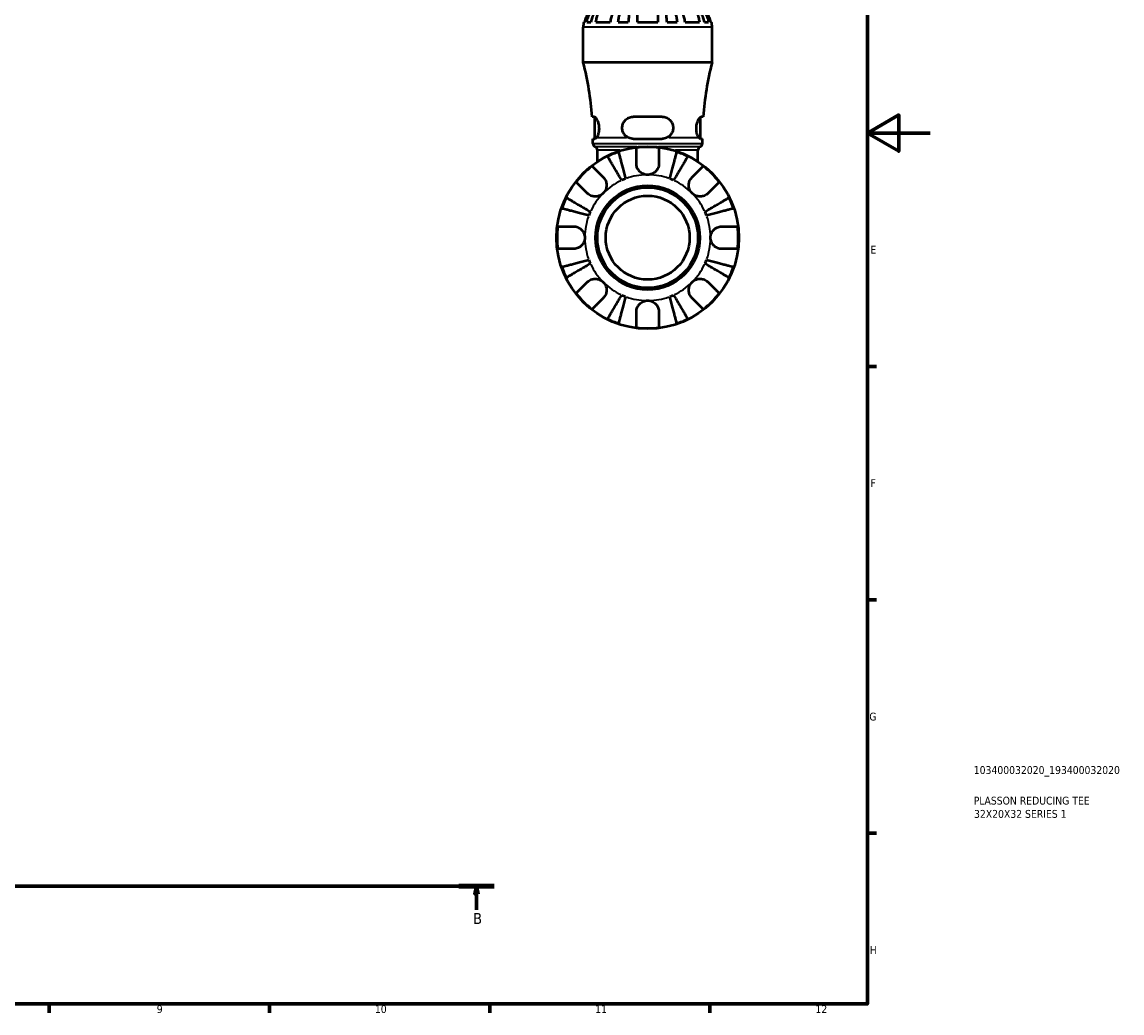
# Model space of a CAD drawing. Header units: millimetres. Extents: x 0 to 902, y 0 to 824.
# Tile 10 of 11: x 552 to 902, y 17 to 332. Entities that reach past the tile are written whole.
import ezdxf

# ---------------------------------------------------------------- set-up
doc = ezdxf.new("R2010")
doc.units = ezdxf.units.MM
doc.linetypes.add('CHAIN', pattern=[0.7087, 0.4724, -0.0591, 0.1181, -0.0591])
for name, color, linetype, lineweight in [('Border (ISO)', 7, 'Continuous', 70), ('Section Line (ISO)', 7, 'CHAIN', 70), ('Title (ISO)', 7, 'Continuous', 50), ('Visible (ISO)', 7, 'Continuous', 50), ('Visible Narrow (ISO)', 7, 'Continuous', 35)]:
    doc.layers.add(name, color=color, linetype=linetype, lineweight=lineweight)
doc.styles.add('Label Text (ISO)', font='tahoma.ttf')
doc.styles.add('Note Text (ISO)', font='tahoma.ttf')

# ---------------------------------------------------------------- blocks, each defined once
blk = doc.blocks.new('Borders Default Border')
at = {"layer": 'Border (ISO)'}
for p, q in [((821, 222.75), (823.9, 222.75)), ((821, 148.5), (823.9, 148.5)), ((821, 74.25), (823.9, 74.25)), ((560.67, 20), (560.67, 17.1)), ((630.75, 20), (630.75, 17.1)), ((700.83, 20), (700.83, 17.1)), ((770.92, 20), (770.92, 17.1))]:
    blk.add_line(p, q, dxfattribs=at)
at = {"layer": 'Border (ISO)', "flags": 128}
for points in [[(20, 20), (20, 574), (821, 574), (821, 20), (20, 20)], [(841, 297), (821, 297), (831, 302.77), (831, 291.23), (821, 297)]]:
    blk.add_lwpolyline(points, dxfattribs=at)
at = {"layer": 'Border (ISO)', "color": 232, "true_color": 0xca0064, "char_height": 2.5, "attachment_point": 7, "style": 'Note Text (ISO)'}
for s, insert in [('E', (821.94, 258.63)), ('F', (822, 184.38)), ('G', (821.61, 110.08)), ('H', (821.74, 35.88)), ('9', (594.88, 17.05)), ('10', (664.29, 17.05)), ('11', (734.37, 17.1)), ('12', (804.46, 17.1))]:
    blk.add_mtext(s, dxfattribs=dict(at, insert=insert))
blk = doc.blocks.new('Title Blocks ISO')
at = {"layer": 'Title (ISO)', "color": 232, "true_color": 0xca0064, "style": 'Note Text (ISO)'}
for tag, p in [('PART_NUMBER_001', (33.84, 73.13)), ('DESCRIPTION_001', (33.84, 63.4)), ('DESCRIPTION_002', (33.93, 59.18))]:
    blk.add_attdef(tag, p, '', height=2.5, dxfattribs=at)
blk = doc.blocks.new('2dTransSection0')
at = {"layer": 'Section Line (ISO)', "linetype": 'CHAIN'}
blk.add_line((188.6, 57.4), (702.2, 57.4), dxfattribs=at)
at = {"layer": 'Section Line (ISO)', "linetype": 'Continuous', "lineweight": 140}
blk.add_line((691.05, 57.4), (702.2, 57.4), dxfattribs=at)
at = {"layer": 'Section Line (ISO)', "linetype": 'Continuous'}
for p, q in [((696.63, 57.4), (696.13, 54.9)), ((696.63, 54.9), (696.63, 57.4)), ((697.13, 54.9), (696.63, 57.4)), ((696.13, 54.9), (697.13, 54.9)), ((696.63, 49.91), (696.63, 54.9))]:
    blk.add_line(p, q, dxfattribs=at)
at = {"layer": 'Section Line (ISO)', "linetype": 'Continuous', "flags": 128}
blk.add_lwpolyline([(697.13, 54.9), (696.63, 57.4), (696.13, 54.9), (697.13, 54.9)], dxfattribs=at)
at = {"layer": 'Section Line (ISO)'}
blk.add_solid([(697.13, 54.9), (696.63, 57.4), (696.13, 54.9), (697.13, 54.9)], dxfattribs=at)
at = {"layer": 'Section Line (ISO)', "insert": (695.56, 45.4), "char_height": 3.5, "attachment_point": 7, "style": 'Label Text (ISO)'}
blk.add_mtext('B', dxfattribs=at)

msp = doc.modelspace()

# ---------------------------------------------------------------- linework, layer by layer
at = {"layer": 'Visible (ISO)'}
for p, q in [((730.587, 319.399), (730.587, 330.719)), ((730.749, 332.319), (731.002, 332.319)), ((731.702, 332.319), (733.029, 332.319)), ((734.622, 332.319), (739.148, 332.319)), ((741.731, 332.319), (744.934, 332.319)), ((747.887, 332.319), (754.287, 332.319)), ((757.24, 332.319), (760.443, 332.319)), ((763.027, 332.319), (767.552, 332.319)), ((769.145, 332.319), (770.472, 332.319)), ((771.172, 332.319), (771.425, 332.319)), ((771.587, 319.399), (771.587, 330.719)), ((771.587, 319.399), (730.587, 319.399)), ((734.035, 302.169), (733.425, 302.169)), ((734.302, 295.17), (734.302, 302.059)), ((755.687, 302.169), (746.487, 302.169)), ((767.872, 295.17), (767.872, 302.059)), ((768.749, 302.169), (768.139, 302.169)), ((733.662, 295.169), (734.28, 295.169)), ((733.662, 293.703), (733.662, 295.169)), ((746.487, 295.169), (755.687, 295.169)), ((767.894, 295.169), (768.512, 295.169)), ((768.512, 293.703), (768.512, 295.169)), ((735.097, 287.912), (735.097, 291.559)), ((767.077, 287.912), (767.077, 291.559))]:
    msp.add_line(p, q, dxfattribs=at)
for radius in [29, 16.58, 16, 13.333]:
    msp.add_circle((751.087, 263.719), radius, dxfattribs=at)
for centre, radius, start, end in [((738.587, 330.719), 8, 168.46304, 180), ((763.587, 330.719), 8, 0, 11.53696), ((639.089, 295.479), 94.573, 4.05645, 14.65079), ((863.085, 295.479), 94.573, 165.34921, 175.94355), ((734.822, 293.703), 1.16, 180, 247.57551), ((733.937, 291.559), 1.16, 0, 67.57551), ((751.087, 263.719), 28.818, 108.77511, 116.22489), ((751.087, 263.719), 28.818, 82.82379, 97.17621), ((751.087, 263.719), 28.818, 63.77511, 71.22489), ((768.237, 291.559), 1.16, 112.42449, 180), ((767.352, 293.703), 1.16, 292.42449, 0), ((751.087, 263.719), 28.818, 127.82379, 142.17621), ((751.087, 263.719), 28.818, 37.82379, 52.17621), ((751.087, 263.719), 20, 110.66622, 114.33378), ((751.087, 263.719), 20, 65.66622, 69.33378), ((751.087, 263.719), 28.818, 153.77511, 161.22489), ((751.087, 263.719), 28.818, 18.77511, 26.22489), ((751.087, 263.719), 20, 155.66622, 159.33378), ((751.087, 263.719), 20, 20.66622, 24.33378), ((751.087, 263.719), 28.818, 172.82379, 187.17621), ((751.087, 263.719), 28.818, 352.82379, 7.17621), ((751.087, 263.719), 20, 200.66622, 204.33378), ((751.087, 263.719), 20, 335.66622, 339.33378), ((751.087, 263.719), 28.818, 198.77511, 206.22489), ((751.087, 263.719), 28.818, 333.77511, 341.22489), ((751.087, 263.719), 28.818, 217.82379, 232.17621), ((751.087, 263.719), 20, 245.66622, 249.33378), ((751.087, 263.719), 20, 290.66622, 294.33378), ((751.087, 263.719), 28.818, 307.82379, 322.17621), ((751.087, 263.719), 28.818, 243.77511, 251.22489), ((751.087, 263.719), 28.818, 262.82379, 277.17621), ((751.087, 263.719), 28.818, 288.77511, 296.22489)]:
    msp.add_arc(centre, radius, start, end, dxfattribs=at)
for points, knots in [([(735.387, 337.901), (735.063, 337.745), (734.736, 337.561), (733.969, 337.054), (733.546, 336.705), (732.841, 336.005), (732.492, 335.59), (731.89, 334.697), (731.637, 334.218), (731.264, 333.323), (731.107, 332.827), (731.002, 332.319)], [4.03217579, 4.03217579, 4.03217579, 4.03217579, 4.13513094, 4.13513094, 4.28512034, 4.28512034, 4.43331426, 4.43331426, 4.58150818, 4.58150818, 4.72425651, 4.72425651, 4.72425651, 4.72425651]), ([(731.702, 332.319), (731.803, 332.832), (731.956, 333.334), (732.318, 334.234), (732.561, 334.714), (733.141, 335.608), (733.477, 336.024), (734.153, 336.722), (734.557, 337.069), (735.425, 337.668), (735.89, 337.919), (736.776, 338.298), (737.278, 338.46), (738.305, 338.67), (738.829, 338.719), (739.309, 338.719)], [0.1517723, 0.1517723, 0.1517723, 0.1517723, 0.2959987, 0.2959987, 0.4441075, 0.4441075, 0.5922163, 0.5922163, 0.7405343, 0.7405343, 0.8888523, 0.8888523, 1.0375666, 1.0375666, 1.1862808, 1.1862808, 1.1862808, 1.1862808]), ([(739.799, 338.719), (739.372, 338.719), (738.905, 338.67), (737.991, 338.46), (737.544, 338.298), (736.756, 337.919), (736.342, 337.668), (735.569, 337.069), (735.21, 336.722), (734.608, 336.024), (734.309, 335.608), (733.793, 334.714), (733.577, 334.234), (733.255, 333.334), (733.119, 332.832), (733.029, 332.319)], [3.5666372, 3.5666372, 3.5666372, 3.5666372, 3.7153514, 3.7153514, 3.8640657, 3.8640657, 4.0123837, 4.0123837, 4.1607018, 4.1607018, 4.3088106, 4.3088106, 4.4569193, 4.4569193, 4.6011457, 4.6011457, 4.6011457, 4.6011457]), ([(734.622, 332.319), (734.696, 332.827), (734.808, 333.323), (735.071, 334.218), (735.25, 334.697), (735.676, 335.59), (735.922, 336.005), (736.421, 336.705), (736.72, 337.054), (737.262, 337.561), (737.493, 337.745), (737.723, 337.901)], [0.1517835, 0.1517835, 0.1517835, 0.1517835, 0.29453183, 0.29453183, 0.44272575, 0.44272575, 0.59091966, 0.59091966, 0.74090906, 0.74090906, 0.84386421, 0.84386421, 0.84386421, 0.84386421]), ([(742.248, 337.901), (742.019, 337.745), (741.788, 337.561), (741.245, 337.054), (740.947, 336.705), (740.448, 336.005), (740.201, 335.59), (739.776, 334.697), (739.597, 334.218), (739.333, 333.323), (739.222, 332.827), (739.148, 332.319)], [4.03222425, 4.03222425, 4.03222425, 4.03222425, 4.1351794, 4.1351794, 4.2851688, 4.2851688, 4.43336272, 4.43336272, 4.58155663, 4.58155663, 4.72430496, 4.72430496, 4.72430496, 4.72430496]), ([(741.731, 332.319), (741.784, 332.832), (741.864, 333.334), (742.054, 334.234), (742.181, 334.714), (742.485, 335.608), (742.661, 336.024), (743.016, 336.722), (743.227, 337.069), (743.682, 337.668), (743.926, 337.919), (744.391, 338.298), (744.654, 338.46), (745.192, 338.67), (745.467, 338.719), (745.719, 338.719)], [0.1517723, 0.1517723, 0.1517723, 0.1517723, 0.2959987, 0.2959987, 0.4441075, 0.4441075, 0.5922163, 0.5922163, 0.7405343, 0.7405343, 0.8888523, 0.8888523, 1.0375666, 1.0375666, 1.1862808, 1.1862808, 1.1862808, 1.1862808]), ([(746.901, 338.719), (746.777, 338.719), (746.641, 338.67), (746.376, 338.46), (746.246, 338.298), (746.017, 337.919), (745.897, 337.668), (745.672, 337.069), (745.568, 336.722), (745.393, 336.024), (745.306, 335.608), (745.156, 334.714), (745.093, 334.234), (745, 333.334), (744.96, 332.832), (744.934, 332.319)], [3.5666367, 3.5666367, 3.5666367, 3.5666367, 3.715351, 3.715351, 3.8640653, 3.8640653, 4.0123833, 4.0123833, 4.1607013, 4.1607013, 4.3088101, 4.3088101, 4.4569189, 4.4569189, 4.6011452, 4.6011452, 4.6011452, 4.6011452]), ([(747.887, 332.319), (747.887, 332.827), (747.887, 333.323), (747.887, 334.218), (747.887, 334.697), (747.887, 335.59), (747.887, 336.005), (747.887, 336.705), (747.887, 337.054), (747.887, 337.561), (747.887, 337.745), (747.887, 337.901)], [0.1517835, 0.1517835, 0.1517835, 0.1517835, 0.29453183, 0.29453183, 0.44272575, 0.44272575, 0.59091966, 0.59091966, 0.74090906, 0.74090906, 0.84386421, 0.84386421, 0.84386421, 0.84386421]), ([(754.287, 337.901), (754.287, 337.745), (754.287, 337.561), (754.287, 337.054), (754.287, 336.705), (754.287, 336.005), (754.287, 335.59), (754.287, 334.697), (754.287, 334.218), (754.287, 333.323), (754.287, 332.827), (754.287, 332.319)], [4.03217579, 4.03217579, 4.03217579, 4.03217579, 4.13513094, 4.13513094, 4.28512034, 4.28512034, 4.43331426, 4.43331426, 4.58150818, 4.58150818, 4.72425651, 4.72425651, 4.72425651, 4.72425651]), ([(757.24, 332.319), (757.214, 332.832), (757.174, 333.334), (757.081, 334.234), (757.018, 334.714), (756.868, 335.608), (756.781, 336.024), (756.606, 336.722), (756.502, 337.069), (756.277, 337.668), (756.157, 337.919), (755.928, 338.298), (755.798, 338.46), (755.533, 338.67), (755.397, 338.719), (755.273, 338.719)], [0.1517723, 0.1517723, 0.1517723, 0.1517723, 0.2959987, 0.2959987, 0.4441075, 0.4441075, 0.5922163, 0.5922163, 0.7405343, 0.7405343, 0.8888523, 0.8888523, 1.0375666, 1.0375666, 1.1862808, 1.1862808, 1.1862808, 1.1862808]), ([(756.456, 338.719), (756.707, 338.719), (756.982, 338.67), (757.52, 338.46), (757.784, 338.298), (758.248, 337.919), (758.492, 337.668), (758.947, 337.069), (759.158, 336.722), (759.513, 336.024), (759.689, 335.608), (759.993, 334.714), (760.121, 334.234), (760.31, 333.334), (760.39, 332.832), (760.443, 332.319)], [3.5666367, 3.5666367, 3.5666367, 3.5666367, 3.715351, 3.715351, 3.8640653, 3.8640653, 4.0123833, 4.0123833, 4.1607013, 4.1607013, 4.3088101, 4.3088101, 4.4569189, 4.4569189, 4.6011452, 4.6011452, 4.6011452, 4.6011452]), ([(763.027, 332.319), (762.952, 332.827), (762.841, 333.323), (762.577, 334.218), (762.398, 334.697), (761.973, 335.59), (761.726, 336.005), (761.228, 336.705), (760.929, 337.054), (760.386, 337.561), (760.155, 337.745), (759.926, 337.901)], [0.1517835, 0.1517835, 0.1517835, 0.1517835, 0.29453183, 0.29453183, 0.44272575, 0.44272575, 0.59091966, 0.59091966, 0.74090906, 0.74090906, 0.84386421, 0.84386421, 0.84386421, 0.84386421]), ([(769.145, 332.319), (769.055, 332.832), (768.919, 333.334), (768.597, 334.234), (768.381, 334.714), (767.865, 335.608), (767.566, 336.024), (766.964, 336.722), (766.605, 337.069), (765.832, 337.668), (765.418, 337.919), (764.63, 338.298), (764.183, 338.46), (763.269, 338.67), (762.803, 338.719), (762.375, 338.719)], [0.1517723, 0.1517723, 0.1517723, 0.1517723, 0.2959987, 0.2959987, 0.4441075, 0.4441075, 0.5922163, 0.5922163, 0.7405343, 0.7405343, 0.8888523, 0.8888523, 1.0375666, 1.0375666, 1.1862808, 1.1862808, 1.1862808, 1.1862808]), ([(762.865, 338.719), (763.345, 338.719), (763.869, 338.67), (764.896, 338.46), (765.398, 338.298), (766.284, 337.919), (766.749, 337.668), (767.617, 337.069), (768.021, 336.722), (768.697, 336.024), (769.033, 335.608), (769.613, 334.714), (769.856, 334.234), (770.218, 333.334), (770.371, 332.832), (770.472, 332.319)], [3.5666367, 3.5666367, 3.5666367, 3.5666367, 3.715351, 3.715351, 3.8640653, 3.8640653, 4.0123833, 4.0123833, 4.1607013, 4.1607013, 4.3088101, 4.3088101, 4.4569189, 4.4569189, 4.6011452, 4.6011452, 4.6011452, 4.6011452]), ([(764.451, 337.901), (764.681, 337.745), (764.912, 337.561), (765.454, 337.054), (765.753, 336.705), (766.252, 336.005), (766.498, 335.59), (766.924, 334.697), (767.103, 334.218), (767.367, 333.323), (767.478, 332.827), (767.552, 332.319)], [4.03222394, 4.03222394, 4.03222394, 4.03222394, 4.13517909, 4.13517909, 4.28516849, 4.28516849, 4.43336241, 4.43336241, 4.58155632, 4.58155632, 4.72430465, 4.72430465, 4.72430465, 4.72430465]), ([(771.172, 332.319), (771.067, 332.827), (770.91, 333.323), (770.537, 334.218), (770.284, 334.697), (769.682, 335.59), (769.333, 336.005), (768.628, 336.705), (768.205, 337.054), (767.438, 337.561), (767.111, 337.745), (766.787, 337.901)], [0.1517835, 0.1517835, 0.1517835, 0.1517835, 0.29453183, 0.29453183, 0.44272575, 0.44272575, 0.59091966, 0.59091966, 0.74090906, 0.74090906, 0.84386421, 0.84386421, 0.84386421, 0.84386421]), ([(734.035, 302.169), (734.067, 302.169), (734.101, 302.163), (734.264, 302.107), (734.409, 301.987), (734.739, 301.585), (734.923, 301.282), (735.232, 300.585), (735.359, 300.21), (735.535, 299.427), (735.587, 299.032), (735.613, 298.218), (735.584, 297.813), (735.449, 297.007), (735.336, 296.625), (735.063, 295.951), (734.901, 295.672), (734.742, 295.479)], [-0.99035854, -0.99035854, -0.99035854, -0.99035854, -0.95310177, -0.95310177, -0.81976386, -0.81976386, -0.66554307, -0.66554307, -0.53199518, -0.53199518, -0.41100743, -0.41100743, -0.28702523, -0.28702523, -0.14889964, -0.14889964, -0.00003409, -0.00003409, -0.00003409, -0.00003409]), ([(745.047, 295.479), (744.693, 295.639), (744.366, 295.857), (743.774, 296.417), (743.517, 296.767), (743.158, 297.518), (743.047, 297.906), (742.963, 298.717), (742.993, 299.127), (743.202, 299.959), (743.394, 300.365), (743.939, 301.118), (744.305, 301.448), (745.11, 301.917), (745.539, 302.068), (746.154, 302.157), (746.32, 302.169), (746.487, 302.169)], [-1.06655889, -1.06655889, -1.06655889, -1.06655889, -0.94344481, -0.94344481, -0.8098063, -0.8098063, -0.68823965, -0.68823965, -0.56450269, -0.56450269, -0.42640316, -0.42640316, -0.27115201, -0.27115201, -0.12844751, -0.12844751, -0.0763049, -0.0763049, -0.0763049, -0.0763049]), ([(755.687, 302.169), (755.807, 302.169), (755.926, 302.163), (756.468, 302.107), (756.876, 301.987), (757.681, 301.585), (758.065, 301.282), (758.646, 300.585), (758.859, 300.21), (759.127, 299.427), (759.191, 299.032), (759.182, 298.218), (759.105, 297.813), (758.801, 297.007), (758.562, 296.625), (757.943, 295.951), (757.556, 295.672), (757.127, 295.479)], [-0.99035854, -0.99035854, -0.99035854, -0.99035854, -0.95310177, -0.95310177, -0.81976386, -0.81976386, -0.66554307, -0.66554307, -0.53199518, -0.53199518, -0.41100743, -0.41100743, -0.28702523, -0.28702523, -0.14889964, -0.14889964, -0.00003409, -0.00003409, -0.00003409, -0.00003409]), ([(767.432, 295.479), (767.301, 295.639), (767.167, 295.857), (766.911, 296.417), (766.792, 296.767), (766.628, 297.519), (766.581, 297.906), (766.564, 298.717), (766.597, 299.127), (766.745, 299.959), (766.865, 300.365), (767.165, 301.118), (767.349, 301.448), (767.693, 301.917), (767.854, 302.068), (768.046, 302.157), (768.094, 302.169), (768.139, 302.169)], [-1.06655884, -1.06655884, -1.06655884, -1.06655884, -0.94342354, -0.94342354, -0.80980232, -0.80980232, -0.68823569, -0.68823569, -0.56449851, -0.56449851, -0.4263983, -0.4263983, -0.27114686, -0.27114686, -0.12844492, -0.12844492, -0.07630489, -0.07630489, -0.07630489, -0.07630489]), ([(734.742, 295.479), (734.733, 295.467), (734.724, 295.456), (734.556, 295.261), (734.404, 295.169), (734.28, 295.169)], [0.39744882, 0.39744882, 0.39744882, 0.39744882, 0.40568543, 0.40568543, 0.54633926, 0.54633926, 0.54633926, 0.54633926]), ([(746.487, 295.169), (746.035, 295.169), (745.558, 295.261), (745.098, 295.456), (745.072, 295.467), (745.047, 295.479)], [0.53228216, 0.53228216, 0.53228216, 0.53228216, 0.67293599, 0.67293599, 0.6811726, 0.6811726, 0.6811726, 0.6811726]), ([(757.127, 295.479), (757.102, 295.467), (757.077, 295.456), (756.616, 295.261), (756.139, 295.169), (755.687, 295.169)], [0.39744882, 0.39744882, 0.39744882, 0.39744882, 0.40568543, 0.40568543, 0.54633926, 0.54633926, 0.54633926, 0.54633926]), ([(767.894, 295.169), (767.77, 295.169), (767.618, 295.261), (767.45, 295.456), (767.441, 295.467), (767.432, 295.479)], [0.53228216, 0.53228216, 0.53228216, 0.53228216, 0.67293599, 0.67293599, 0.6811726, 0.6811726, 0.6811726, 0.6811726]), ([(741.812, 291.003), (741.841, 290.889), (741.886, 290.717), (741.991, 290.31), (742.062, 290.036), (742.231, 289.384), (742.328, 289.006), (742.526, 288.243), (742.643, 287.789), (742.896, 286.811), (743.032, 286.287), (743.29, 285.289), (743.436, 284.722), (743.736, 283.564), (743.889, 282.973), (744.029, 282.432)], [0.1707461, 0.1707461, 0.1707461, 0.1707461, 0.33284, 0.33284, 0.4994944, 0.4994944, 0.6661487, 0.6661487, 0.8332087, 0.8332087, 1.0002688, 1.0002688, 1.1679728, 1.1679728, 1.3356767, 1.3356767, 1.3356767, 1.3356767]), ([(747.487, 287.319), (747.487, 287.706), (747.487, 288.099), (747.487, 288.981), (747.487, 289.453), (747.487, 290.244), (747.487, 290.636), (747.487, 291.311), (747.487, 291.595), (747.487, 292.015), (747.487, 292.193), (747.487, 292.311)], [4.42788405, 4.42788405, 4.42788405, 4.42788405, 4.5512464, 4.5512464, 4.71913293, 4.71913293, 4.88586959, 4.88586959, 5.05260626, 5.05260626, 5.21400469, 5.21400469, 5.21400469, 5.21400469]), ([(754.687, 292.311), (754.687, 292.193), (754.687, 292.015), (754.687, 291.595), (754.687, 291.311), (754.687, 290.636), (754.687, 290.244), (754.687, 289.453), (754.687, 288.981), (754.687, 288.099), (754.687, 287.706), (754.687, 287.319)], [0.17075309, 0.17075309, 0.17075309, 0.17075309, 0.33215152, 0.33215152, 0.49888818, 0.49888818, 0.66562485, 0.66562485, 0.83351137, 0.83351137, 0.95687373, 0.95687373, 0.95687373, 0.95687373]), ([(758.146, 282.432), (758.285, 282.973), (758.438, 283.564), (758.738, 284.722), (758.884, 285.289), (759.143, 286.287), (759.278, 286.811), (759.531, 287.789), (759.649, 288.243), (759.846, 289.006), (759.943, 289.384), (760.112, 290.036), (760.183, 290.31), (760.288, 290.717), (760.333, 290.889), (760.362, 291.003)], [4.0142509, 4.0142509, 4.0142509, 4.0142509, 4.1819549, 4.1819549, 4.3496588, 4.3496588, 4.5167189, 4.5167189, 4.6837789, 4.6837789, 4.8504333, 4.8504333, 5.0170876, 5.0170876, 5.1791816, 5.1791816, 5.1791816, 5.1791816]), ([(742.846, 281.942), (742.562, 282.424), (742.252, 282.95), (741.645, 283.98), (741.348, 284.484), (740.825, 285.373), (740.55, 285.839), (740.038, 286.71), (739.799, 287.114), (739.4, 287.793), (739.201, 288.129), (738.859, 288.71), (738.716, 288.954), (738.503, 289.316), (738.412, 289.469), (738.352, 289.571)], [4.0142509, 4.0142509, 4.0142509, 4.0142509, 4.1819549, 4.1819549, 4.3496588, 4.3496588, 4.5167189, 4.5167189, 4.6837789, 4.6837789, 4.8504333, 4.8504333, 5.0170876, 5.0170876, 5.1791816, 5.1791816, 5.1791816, 5.1791816]), ([(751.087, 283.719), (750.794, 283.719), (750.503, 283.754), (749.906, 283.903), (749.606, 284.022), (748.922, 284.405), (748.568, 284.706), (748.084, 285.308), (747.923, 285.575), (747.718, 286.034), (747.654, 286.217), (747.561, 286.572), (747.529, 286.742), (747.495, 287.049), (747.487, 287.184), (747.487, 287.319)], [0, 0, 0, 0, 0.08783311, 0.08783311, 0.18435408, 0.18435408, 0.32279749, 0.32279749, 0.41754463, 0.41754463, 0.47774931, 0.47774931, 0.53276241, 0.53276241, 0.57681269, 0.57681269, 0.57681269, 0.57681269]), ([(754.687, 287.319), (754.687, 287.315), (754.687, 287.311), (754.686, 287.119), (754.671, 286.927), (754.612, 286.566), (754.572, 286.397), (754.454, 286.026), (754.37, 285.825), (754.089, 285.296), (753.857, 284.987), (753.257, 284.412), (752.883, 284.167), (752.034, 283.813), (751.563, 283.719), (751.087, 283.719)], [-0.58332629, -0.58332629, -0.58332629, -0.58332629, -0.58206847, -0.58206847, -0.51861604, -0.51861604, -0.4628074, -0.4628074, -0.39473272, -0.39473272, -0.27692423, -0.27692423, -0.14288351, -0.14288351, 0, 0, 0, 0]), ([(763.822, 289.571), (763.762, 289.469), (763.671, 289.316), (763.458, 288.954), (763.315, 288.71), (762.973, 288.129), (762.774, 287.793), (762.375, 287.114), (762.137, 286.71), (761.624, 285.839), (761.349, 285.373), (760.826, 284.484), (760.529, 283.98), (759.922, 282.95), (759.612, 282.424), (759.328, 281.942)], [0.1707461, 0.1707461, 0.1707461, 0.1707461, 0.33284, 0.33284, 0.4994944, 0.4994944, 0.6661487, 0.6661487, 0.8332087, 0.8332087, 1.0002688, 1.0002688, 1.1679728, 1.1679728, 1.3356767, 1.3356767, 1.3356767, 1.3356767]), ([(733.415, 286.482), (733.498, 286.399), (733.624, 286.273), (733.921, 285.976), (734.122, 285.775), (734.6, 285.297), (734.876, 285.02), (735.436, 284.461), (735.77, 284.127), (736.393, 283.504), (736.671, 283.226), (736.945, 282.952)], [0.17075309, 0.17075309, 0.17075309, 0.17075309, 0.33215152, 0.33215152, 0.49888818, 0.49888818, 0.66562485, 0.66562485, 0.83351137, 0.83351137, 0.95687373, 0.95687373, 0.95687373, 0.95687373]), ([(765.229, 282.952), (765.503, 283.226), (765.781, 283.504), (766.405, 284.127), (766.739, 284.461), (767.298, 285.02), (767.575, 285.297), (768.052, 285.775), (768.253, 285.976), (768.55, 286.273), (768.676, 286.399), (768.759, 286.482)], [4.42788405, 4.42788405, 4.42788405, 4.42788405, 4.5512464, 4.5512464, 4.71913293, 4.71913293, 4.88586959, 4.88586959, 5.05260626, 5.05260626, 5.21400469, 5.21400469, 5.21400469, 5.21400469]), ([(731.854, 277.861), (731.58, 278.135), (731.302, 278.413), (730.678, 279.036), (730.344, 279.37), (729.785, 279.929), (729.508, 280.206), (729.031, 280.684), (728.83, 280.885), (728.533, 281.182), (728.407, 281.307), (728.324, 281.391)], [4.42788405, 4.42788405, 4.42788405, 4.42788405, 4.5512464, 4.5512464, 4.71913293, 4.71913293, 4.88586959, 4.88586959, 5.05260626, 5.05260626, 5.21400469, 5.21400469, 5.21400469, 5.21400469]), ([(736.945, 282.952), (737.034, 282.863), (737.118, 282.769), (737.343, 282.491), (737.472, 282.297), (737.698, 281.87), (737.791, 281.639), (737.957, 281.058), (738.005, 280.706), (737.992, 279.899), (737.9, 279.454), (737.548, 278.597), (737.281, 278.197), (736.945, 277.861)], [-0.58004807, -0.58004807, -0.58004807, -0.58004807, -0.5384523, -0.5384523, -0.46383793, -0.46383793, -0.3862639, -0.3862639, -0.27840269, -0.27840269, -0.14277912, -0.14277912, 0, 0, 0, 0]), ([(765.229, 277.861), (765.046, 278.044), (764.883, 278.247), (764.594, 278.698), (764.472, 278.947), (764.25, 279.576), (764.181, 279.961), (764.169, 280.715), (764.219, 281.076), (764.391, 281.661), (764.486, 281.89), (764.713, 282.315), (764.844, 282.509), (765.066, 282.78), (765.146, 282.869), (765.229, 282.952)], [0, 0, 0, 0, 0.07774953, 0.07774953, 0.16081914, 0.16081914, 0.27783798, 0.27783798, 0.3882896, 0.3882896, 0.46542959, 0.46542959, 0.54035429, 0.54035429, 0.57953204, 0.57953204, 0.57953204, 0.57953204]), ([(773.851, 281.391), (773.767, 281.307), (773.641, 281.182), (773.344, 280.885), (773.144, 280.684), (772.666, 280.206), (772.389, 279.929), (771.83, 279.37), (771.496, 279.036), (770.872, 278.413), (770.594, 278.135), (770.32, 277.861)], [0.17075309, 0.17075309, 0.17075309, 0.17075309, 0.33215152, 0.33215152, 0.49888818, 0.49888818, 0.66562485, 0.66562485, 0.83351137, 0.83351137, 0.95687373, 0.95687373, 0.95687373, 0.95687373]), ([(736.945, 277.861), (736.762, 277.678), (736.559, 277.515), (736.108, 277.226), (735.858, 277.104), (735.23, 276.882), (734.845, 276.813), (734.091, 276.801), (733.73, 276.851), (733.145, 277.023), (732.915, 277.117), (732.491, 277.345), (732.296, 277.476), (732.025, 277.697), (731.937, 277.777), (731.854, 277.861)], [0, 0, 0, 0, 0.07774953, 0.07774953, 0.16081914, 0.16081914, 0.27783798, 0.27783798, 0.3882896, 0.3882896, 0.46542959, 0.46542959, 0.54035429, 0.54035429, 0.57953204, 0.57953204, 0.57953204, 0.57953204]), ([(770.32, 277.861), (770.232, 277.772), (770.138, 277.687), (769.86, 277.463), (769.665, 277.334), (769.238, 277.108), (769.007, 277.014), (768.427, 276.849), (768.074, 276.801), (767.268, 276.814), (766.822, 276.905), (765.965, 277.258), (765.566, 277.524), (765.229, 277.861)], [-0.58004807, -0.58004807, -0.58004807, -0.58004807, -0.5384523, -0.5384523, -0.46383793, -0.46383793, -0.3862639, -0.3862639, -0.27840269, -0.27840269, -0.14277912, -0.14277912, 0, 0, 0, 0]), ([(725.235, 276.453), (725.337, 276.393), (725.49, 276.303), (725.852, 276.09), (726.096, 275.946), (726.677, 275.604), (727.013, 275.406), (727.692, 275.006), (728.096, 274.768), (728.967, 274.255), (729.433, 273.981), (730.321, 273.457), (730.826, 273.16), (731.856, 272.553), (732.382, 272.243), (732.864, 271.96)], [0.1707461, 0.1707461, 0.1707461, 0.1707461, 0.33284, 0.33284, 0.4994944, 0.4994944, 0.6661487, 0.6661487, 0.8332087, 0.8332087, 1.0002688, 1.0002688, 1.1679728, 1.1679728, 1.3356767, 1.3356767, 1.3356767, 1.3356767]), ([(769.31, 271.96), (769.792, 272.243), (770.318, 272.553), (771.348, 273.16), (771.853, 273.457), (772.741, 273.981), (773.208, 274.255), (774.078, 274.768), (774.483, 275.006), (775.161, 275.406), (775.497, 275.604), (776.078, 275.946), (776.322, 276.09), (776.684, 276.303), (776.837, 276.393), (776.939, 276.453)], [4.0142509, 4.0142509, 4.0142509, 4.0142509, 4.1819549, 4.1819549, 4.3496588, 4.3496588, 4.5167189, 4.5167189, 4.6837789, 4.6837789, 4.8504333, 4.8504333, 5.0170876, 5.0170876, 5.1791816, 5.1791816, 5.1791816, 5.1791816]), ([(732.374, 270.777), (731.833, 270.917), (731.242, 271.07), (730.084, 271.369), (729.517, 271.516), (728.519, 271.774), (727.995, 271.91), (727.017, 272.163), (726.562, 272.28), (725.8, 272.477), (725.422, 272.575), (724.769, 272.744), (724.495, 272.815), (724.089, 272.92), (723.917, 272.964), (723.802, 272.994)], [4.0142509, 4.0142509, 4.0142509, 4.0142509, 4.1819549, 4.1819549, 4.3496588, 4.3496588, 4.5167189, 4.5167189, 4.6837789, 4.6837789, 4.8504333, 4.8504333, 5.0170876, 5.0170876, 5.1791816, 5.1791816, 5.1791816, 5.1791816]), ([(778.372, 272.994), (778.257, 272.964), (778.085, 272.92), (777.679, 272.815), (777.405, 272.744), (776.752, 272.575), (776.374, 272.477), (775.612, 272.28), (775.157, 272.163), (774.179, 271.91), (773.655, 271.774), (772.657, 271.516), (772.09, 271.369), (770.932, 271.07), (770.341, 270.917), (769.8, 270.777)], [0.1707461, 0.1707461, 0.1707461, 0.1707461, 0.33284, 0.33284, 0.4994944, 0.4994944, 0.6661487, 0.6661487, 0.8332087, 0.8332087, 1.0002688, 1.0002688, 1.1679728, 1.1679728, 1.3356767, 1.3356767, 1.3356767, 1.3356767]), ([(722.495, 267.319), (722.613, 267.319), (722.79, 267.319), (723.21, 267.319), (723.494, 267.319), (724.17, 267.319), (724.562, 267.319), (725.352, 267.319), (725.825, 267.319), (726.707, 267.319), (727.099, 267.319), (727.487, 267.319)], [0.17075309, 0.17075309, 0.17075309, 0.17075309, 0.33215152, 0.33215152, 0.49888818, 0.49888818, 0.66562485, 0.66562485, 0.83351137, 0.83351137, 0.95687373, 0.95687373, 0.95687373, 0.95687373]), ([(727.487, 267.319), (727.63, 267.319), (727.775, 267.31), (728.134, 267.267), (728.348, 267.221), (728.789, 267.083), (729.013, 266.988), (729.539, 266.698), (729.825, 266.48), (730.388, 265.898), (730.637, 265.519), (730.993, 264.665), (731.087, 264.194), (731.087, 263.719)], [-0.57647647, -0.57647647, -0.57647647, -0.57647647, -0.52968676, -0.52968676, -0.46054026, -0.46054026, -0.38562403, -0.38562403, -0.27730827, -0.27730827, -0.14258086, -0.14258086, 0, 0, 0, 0]), ([(771.087, 263.719), (771.087, 263.999), (771.12, 264.278), (771.255, 264.847), (771.362, 265.132), (771.72, 265.81), (772.013, 266.172), (772.608, 266.675), (772.875, 266.845), (773.367, 267.076), (773.583, 267.153), (774.026, 267.265), (774.252, 267.299), (774.547, 267.317), (774.617, 267.319), (774.687, 267.319)], [-2.49913258, -2.49913258, -2.49913258, -2.49913258, -2.41505436, -2.41505436, -2.32384732, -2.32384732, -2.1841143, -2.1841143, -2.08674766, -2.08674766, -2.01440674, -2.01440674, -1.93994266, -1.93994266, -1.91637503, -1.91637503, -1.91637503, -1.91637503]), ([(774.687, 267.319), (775.075, 267.319), (775.467, 267.319), (776.349, 267.319), (776.822, 267.319), (777.612, 267.319), (778.004, 267.319), (778.68, 267.319), (778.964, 267.319), (779.384, 267.319), (779.561, 267.319), (779.679, 267.319)], [4.42788405, 4.42788405, 4.42788405, 4.42788405, 4.5512464, 4.5512464, 4.71913293, 4.71913293, 4.88586959, 4.88586959, 5.05260626, 5.05260626, 5.21400469, 5.21400469, 5.21400469, 5.21400469]), ([(731.087, 263.719), (731.087, 263.438), (731.054, 263.159), (730.919, 262.591), (730.812, 262.306), (730.454, 261.628), (730.161, 261.265), (729.566, 260.763), (729.299, 260.592), (728.807, 260.361), (728.591, 260.285), (728.148, 260.172), (727.922, 260.138), (727.628, 260.121), (727.557, 260.119), (727.487, 260.119)], [-2.49913258, -2.49913258, -2.49913258, -2.49913258, -2.41505436, -2.41505436, -2.32384732, -2.32384732, -2.1841143, -2.1841143, -2.08674766, -2.08674766, -2.01440674, -2.01440674, -1.93994266, -1.93994266, -1.91637503, -1.91637503, -1.91637503, -1.91637503]), ([(774.687, 260.119), (774.544, 260.119), (774.4, 260.127), (774.04, 260.171), (773.826, 260.216), (773.385, 260.354), (773.161, 260.449), (772.635, 260.74), (772.349, 260.958), (771.786, 261.54), (771.537, 261.918), (771.181, 262.773), (771.087, 263.243), (771.087, 263.719)], [-0.57647647, -0.57647647, -0.57647647, -0.57647647, -0.52968676, -0.52968676, -0.46054026, -0.46054026, -0.38562403, -0.38562403, -0.27730827, -0.27730827, -0.14258086, -0.14258086, 0, 0, 0, 0]), ([(727.487, 260.119), (727.099, 260.119), (726.707, 260.119), (725.825, 260.119), (725.352, 260.119), (724.562, 260.119), (724.17, 260.119), (723.494, 260.119), (723.21, 260.119), (722.79, 260.119), (722.613, 260.119), (722.495, 260.119)], [4.42788405, 4.42788405, 4.42788405, 4.42788405, 4.5512464, 4.5512464, 4.71913293, 4.71913293, 4.88586959, 4.88586959, 5.05260626, 5.05260626, 5.21400469, 5.21400469, 5.21400469, 5.21400469]), ([(779.679, 260.119), (779.561, 260.119), (779.384, 260.119), (778.964, 260.119), (778.68, 260.119), (778.004, 260.119), (777.612, 260.119), (776.822, 260.119), (776.349, 260.119), (775.467, 260.119), (775.075, 260.119), (774.687, 260.119)], [0.17075309, 0.17075309, 0.17075309, 0.17075309, 0.33215152, 0.33215152, 0.49888818, 0.49888818, 0.66562485, 0.66562485, 0.83351137, 0.83351137, 0.95687373, 0.95687373, 0.95687373, 0.95687373]), ([(723.802, 254.443), (723.917, 254.473), (724.089, 254.518), (724.495, 254.623), (724.769, 254.694), (725.422, 254.862), (725.8, 254.96), (726.562, 255.157), (727.017, 255.275), (727.995, 255.528), (728.519, 255.663), (729.517, 255.921), (730.084, 256.068), (731.242, 256.367), (731.833, 256.52), (732.374, 256.66)], [0.1707461, 0.1707461, 0.1707461, 0.1707461, 0.33284, 0.33284, 0.4994944, 0.4994944, 0.6661487, 0.6661487, 0.8332087, 0.8332087, 1.0002688, 1.0002688, 1.1679728, 1.1679728, 1.3356767, 1.3356767, 1.3356767, 1.3356767]), ([(769.8, 256.66), (770.341, 256.52), (770.932, 256.367), (772.09, 256.068), (772.657, 255.921), (773.655, 255.663), (774.179, 255.528), (775.157, 255.275), (775.612, 255.157), (776.374, 254.96), (776.752, 254.862), (777.405, 254.694), (777.679, 254.623), (778.085, 254.518), (778.257, 254.473), (778.372, 254.443)], [4.0142509, 4.0142509, 4.0142509, 4.0142509, 4.1819549, 4.1819549, 4.3496588, 4.3496588, 4.5167189, 4.5167189, 4.6837789, 4.6837789, 4.8504333, 4.8504333, 5.0170876, 5.0170876, 5.1791816, 5.1791816, 5.1791816, 5.1791816]), ([(732.864, 255.478), (732.382, 255.194), (731.856, 254.884), (730.826, 254.277), (730.321, 253.98), (729.433, 253.457), (728.967, 253.182), (728.096, 252.669), (727.692, 252.431), (727.013, 252.031), (726.677, 251.833), (726.096, 251.491), (725.852, 251.347), (725.49, 251.134), (725.337, 251.044), (725.235, 250.984)], [4.0142509, 4.0142509, 4.0142509, 4.0142509, 4.1819549, 4.1819549, 4.3496588, 4.3496588, 4.5167189, 4.5167189, 4.6837789, 4.6837789, 4.8504333, 4.8504333, 5.0170876, 5.0170876, 5.1791816, 5.1791816, 5.1791816, 5.1791816]), ([(776.939, 250.984), (776.837, 251.044), (776.684, 251.134), (776.322, 251.347), (776.078, 251.491), (775.497, 251.833), (775.161, 252.031), (774.483, 252.431), (774.078, 252.669), (773.208, 253.182), (772.741, 253.457), (771.853, 253.98), (771.348, 254.277), (770.318, 254.884), (769.792, 255.194), (769.31, 255.478)], [0.1707461, 0.1707461, 0.1707461, 0.1707461, 0.33284, 0.33284, 0.4994944, 0.4994944, 0.6661487, 0.6661487, 0.8332087, 0.8332087, 1.0002688, 1.0002688, 1.1679728, 1.1679728, 1.3356767, 1.3356767, 1.3356767, 1.3356767]), ([(728.324, 246.046), (728.407, 246.13), (728.533, 246.256), (728.83, 246.553), (729.031, 246.753), (729.508, 247.231), (729.785, 247.508), (730.344, 248.067), (730.678, 248.401), (731.302, 249.025), (731.58, 249.302), (731.854, 249.577)], [0.17075309, 0.17075309, 0.17075309, 0.17075309, 0.33215152, 0.33215152, 0.49888818, 0.49888818, 0.66562485, 0.66562485, 0.83351137, 0.83351137, 0.95687373, 0.95687373, 0.95687373, 0.95687373]), ([(731.854, 249.577), (731.942, 249.665), (732.036, 249.75), (732.314, 249.975), (732.509, 250.104), (732.936, 250.329), (733.167, 250.423), (733.747, 250.589), (734.1, 250.636), (734.906, 250.623), (735.352, 250.532), (736.209, 250.179), (736.608, 249.913), (736.945, 249.577)], [-0.58004807, -0.58004807, -0.58004807, -0.58004807, -0.5384523, -0.5384523, -0.46383793, -0.46383793, -0.3862639, -0.3862639, -0.27840269, -0.27840269, -0.14277912, -0.14277912, 0, 0, 0, 0]), ([(736.945, 249.577), (737.128, 249.393), (737.291, 249.191), (737.58, 248.74), (737.702, 248.49), (737.924, 247.862), (737.993, 247.476), (738.005, 246.723), (737.955, 246.362), (737.783, 245.776), (737.688, 245.547), (737.461, 245.122), (737.33, 244.928), (737.108, 244.657), (737.028, 244.569), (736.945, 244.485)], [0, 0, 0, 0, 0.07774953, 0.07774953, 0.16081914, 0.16081914, 0.27783798, 0.27783798, 0.3882896, 0.3882896, 0.46542959, 0.46542959, 0.54035429, 0.54035429, 0.57953204, 0.57953204, 0.57953204, 0.57953204]), ([(765.229, 244.485), (765.141, 244.574), (765.056, 244.668), (764.831, 244.946), (764.702, 245.14), (764.477, 245.567), (764.383, 245.799), (764.217, 246.379), (764.169, 246.732), (764.182, 247.538), (764.274, 247.983), (764.626, 248.84), (764.893, 249.24), (765.229, 249.577)], [-0.58004807, -0.58004807, -0.58004807, -0.58004807, -0.5384523, -0.5384523, -0.46383793, -0.46383793, -0.3862639, -0.3862639, -0.27840269, -0.27840269, -0.14277912, -0.14277912, 0, 0, 0, 0]), ([(765.229, 249.577), (765.412, 249.76), (765.615, 249.923), (766.066, 250.212), (766.316, 250.334), (766.944, 250.555), (767.329, 250.624), (768.083, 250.636), (768.444, 250.586), (769.029, 250.415), (769.259, 250.32), (769.684, 250.093), (769.878, 249.962), (770.149, 249.74), (770.237, 249.66), (770.32, 249.577)], [0, 0, 0, 0, 0.07774953, 0.07774953, 0.16081914, 0.16081914, 0.27783798, 0.27783798, 0.3882896, 0.3882896, 0.46542959, 0.46542959, 0.54035429, 0.54035429, 0.57953204, 0.57953204, 0.57953204, 0.57953204]), ([(770.32, 249.577), (770.594, 249.302), (770.872, 249.025), (771.496, 248.401), (771.83, 248.067), (772.389, 247.508), (772.666, 247.231), (773.144, 246.753), (773.344, 246.553), (773.641, 246.256), (773.767, 246.13), (773.851, 246.046)], [4.42788405, 4.42788405, 4.42788405, 4.42788405, 4.5512464, 4.5512464, 4.71913293, 4.71913293, 4.88586959, 4.88586959, 5.05260626, 5.05260626, 5.21400469, 5.21400469, 5.21400469, 5.21400469]), ([(738.352, 237.867), (738.412, 237.969), (738.503, 238.122), (738.716, 238.484), (738.859, 238.728), (739.201, 239.308), (739.4, 239.645), (739.799, 240.323), (740.038, 240.728), (740.55, 241.598), (740.825, 242.065), (741.348, 242.953), (741.645, 243.457), (742.252, 244.488), (742.562, 245.014), (742.846, 245.496)], [0.1707461, 0.1707461, 0.1707461, 0.1707461, 0.33284, 0.33284, 0.4994944, 0.4994944, 0.6661487, 0.6661487, 0.8332087, 0.8332087, 1.0002688, 1.0002688, 1.1679728, 1.1679728, 1.3356767, 1.3356767, 1.3356767, 1.3356767]), ([(744.029, 245.006), (743.889, 244.464), (743.736, 243.873), (743.436, 242.716), (743.29, 242.149), (743.032, 241.151), (742.896, 240.627), (742.643, 239.648), (742.526, 239.194), (742.328, 238.432), (742.231, 238.054), (742.062, 237.401), (741.991, 237.127), (741.886, 236.72), (741.841, 236.548), (741.812, 236.434)], [4.0142509, 4.0142509, 4.0142509, 4.0142509, 4.1819549, 4.1819549, 4.3496588, 4.3496588, 4.5167189, 4.5167189, 4.6837789, 4.6837789, 4.8504333, 4.8504333, 5.0170876, 5.0170876, 5.1791816, 5.1791816, 5.1791816, 5.1791816]), ([(760.362, 236.434), (760.333, 236.548), (760.288, 236.72), (760.183, 237.127), (760.112, 237.401), (759.943, 238.054), (759.846, 238.432), (759.649, 239.194), (759.531, 239.648), (759.278, 240.627), (759.143, 241.151), (758.884, 242.149), (758.738, 242.716), (758.438, 243.873), (758.285, 244.464), (758.146, 245.006)], [0.1707461, 0.1707461, 0.1707461, 0.1707461, 0.33284, 0.33284, 0.4994944, 0.4994944, 0.6661487, 0.6661487, 0.8332087, 0.8332087, 1.0002688, 1.0002688, 1.1679728, 1.1679728, 1.3356767, 1.3356767, 1.3356767, 1.3356767]), ([(759.328, 245.496), (759.612, 245.014), (759.922, 244.488), (760.529, 243.457), (760.826, 242.953), (761.349, 242.065), (761.624, 241.598), (762.137, 240.728), (762.375, 240.323), (762.774, 239.645), (762.973, 239.308), (763.315, 238.728), (763.458, 238.484), (763.671, 238.122), (763.762, 237.969), (763.822, 237.867)], [4.0142509, 4.0142509, 4.0142509, 4.0142509, 4.1819549, 4.1819549, 4.3496588, 4.3496588, 4.5167189, 4.5167189, 4.6837789, 4.6837789, 4.8504333, 4.8504333, 5.0170876, 5.0170876, 5.1791816, 5.1791816, 5.1791816, 5.1791816]), ([(736.945, 244.485), (736.671, 244.211), (736.393, 243.934), (735.77, 243.31), (735.436, 242.976), (734.876, 242.417), (734.6, 242.14), (734.122, 241.662), (733.921, 241.461), (733.624, 241.164), (733.498, 241.039), (733.415, 240.955)], [4.42788405, 4.42788405, 4.42788405, 4.42788405, 4.5512464, 4.5512464, 4.71913293, 4.71913293, 4.88586959, 4.88586959, 5.05260626, 5.05260626, 5.21400469, 5.21400469, 5.21400469, 5.21400469]), ([(747.487, 240.119), (747.487, 240.262), (747.496, 240.406), (747.539, 240.766), (747.585, 240.98), (747.722, 241.421), (747.817, 241.645), (748.108, 242.171), (748.326, 242.457), (748.908, 243.019), (749.287, 243.268), (750.141, 243.625), (750.612, 243.719), (751.087, 243.719)], [-0.57647647, -0.57647647, -0.57647647, -0.57647647, -0.52968676, -0.52968676, -0.46054026, -0.46054026, -0.38562403, -0.38562403, -0.27730827, -0.27730827, -0.14258086, -0.14258086, 0, 0, 0, 0]), ([(751.087, 243.719), (751.367, 243.719), (751.647, 243.686), (752.215, 243.551), (752.5, 243.444), (753.178, 243.086), (753.541, 242.793), (754.043, 242.198), (754.213, 241.931), (754.444, 241.438), (754.521, 241.223), (754.634, 240.779), (754.668, 240.554), (754.685, 240.259), (754.687, 240.189), (754.687, 240.119)], [-2.49913258, -2.49913258, -2.49913258, -2.49913258, -2.41505436, -2.41505436, -2.32384732, -2.32384732, -2.1841143, -2.1841143, -2.08674766, -2.08674766, -2.01440674, -2.01440674, -1.93994266, -1.93994266, -1.91637503, -1.91637503, -1.91637503, -1.91637503]), ([(768.759, 240.955), (768.676, 241.039), (768.55, 241.164), (768.253, 241.461), (768.052, 241.662), (767.575, 242.14), (767.298, 242.417), (766.739, 242.976), (766.405, 243.31), (765.781, 243.934), (765.503, 244.211), (765.229, 244.485)], [0.17075309, 0.17075309, 0.17075309, 0.17075309, 0.33215152, 0.33215152, 0.49888818, 0.49888818, 0.66562485, 0.66562485, 0.83351137, 0.83351137, 0.95687373, 0.95687373, 0.95687373, 0.95687373]), ([(747.487, 235.126), (747.487, 235.245), (747.487, 235.422), (747.487, 235.842), (747.487, 236.126), (747.487, 236.802), (747.487, 237.193), (747.487, 237.984), (747.487, 238.457), (747.487, 239.338), (747.487, 239.731), (747.487, 240.119)], [0.17075309, 0.17075309, 0.17075309, 0.17075309, 0.33215152, 0.33215152, 0.49888818, 0.49888818, 0.66562485, 0.66562485, 0.83351137, 0.83351137, 0.95687373, 0.95687373, 0.95687373, 0.95687373]), ([(754.687, 240.119), (754.687, 239.731), (754.687, 239.338), (754.687, 238.457), (754.687, 237.984), (754.687, 237.193), (754.687, 236.802), (754.687, 236.126), (754.687, 235.842), (754.687, 235.422), (754.687, 235.245), (754.687, 235.126)], [4.42788405, 4.42788405, 4.42788405, 4.42788405, 4.5512464, 4.5512464, 4.71913293, 4.71913293, 4.88586959, 4.88586959, 5.05260626, 5.05260626, 5.21400469, 5.21400469, 5.21400469, 5.21400469])]:
    msp.add_open_spline(points, degree=3, knots=knots, dxfattribs=at)
at = {"layer": 'Visible Narrow (ISO)'}
for p, q in [((771.335, 330.719), (730.839, 330.719)), ((744.348, 295.479), (735.018, 295.479)), ((767.156, 295.479), (757.826, 295.479)), ((733.877, 293.703), (768.298, 293.703)), ((747.652, 292.631), (734.423, 292.631)), ((742.263, 291.559), (735.119, 291.559)), ((767.752, 292.631), (754.522, 292.631)), ((767.056, 291.559), (759.911, 291.559))]:
    msp.add_line(p, q, dxfattribs=at)
for start, end in [(91.03331, 109.63291), (70.36709, 88.96669), (115.36709, 133.96669), (46.03331, 64.63291), (136.03331, 154.63291), (25.36709, 43.96669), (160.36709, 178.96669), (1.03331, 19.63291), (181.03331, 199.63291), (340.36709, 358.96669), (205.36709, 223.96669), (316.03331, 334.63291), (226.03331, 244.63291), (295.36709, 313.96669), (250.36709, 268.96669), (271.03331, 289.63291)]:
    msp.add_arc((751.087, 263.719), 20, start, end, dxfattribs=at)

# ---------------------------------------------------------------- block references
msp.add_blockref('Borders Default Border', (0, 0))
msp.add_blockref('Title Blocks ISO', (821, 20)).add_auto_attribs({'PART_NUMBER_001': '103400032020_193400032020', 'DESCRIPTION_001': 'PLASSON REDUCING TEE', 'DESCRIPTION_002': '32X20X32 SERIES 1'})
at = {"layer": 'Section Line (ISO)'}
msp.add_blockref('2dTransSection0', (0, 0), dxfattribs=at)

doc.saveas('drawing.dxf')
